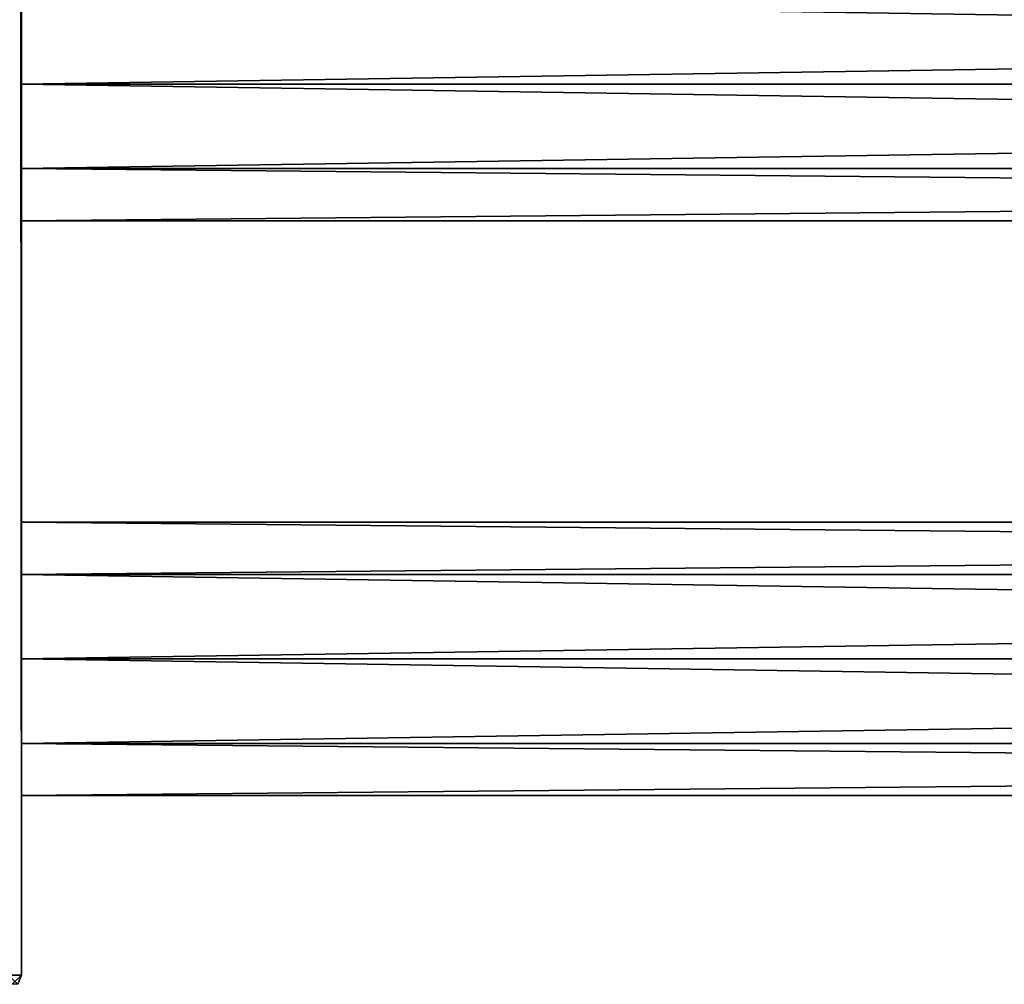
# Model space of a CAD drawing. Extents: x -250 to 250, y -697 to 625.
# Tile 17 of 256: x -210 to -135, y -619 to -545. Entities that reach past the tile are written whole.
import ezdxf

# ---------------------------------------------------------------- set-up
doc = ezdxf.new("R2010")
doc.units = 0
doc.header["$LTSCALE"] = 25.405557
for name, color, linetype in [('266', 7, 'CONTINUOUS'), ('267', 7, 'CONTINUOUS'), ('268', 7, 'CONTINUOUS'), ('269', 7, 'CONTINUOUS'), ('307', 7, 'CONTINUOUS'), ('310', 7, 'CONTINUOUS'), ('311', 7, 'CONTINUOUS'), ('321', 7, 'CONTINUOUS'), ('322', 7, 'CONTINUOUS'), ('323', 7, 'CONTINUOUS')]:
    doc.layers.add(name, color=color, linetype=linetype)

msp = doc.modelspace()

# ---------------------------------------------------------------- linework, layer by layer
at = {"layer": '266', "color": 7, "linetype": 'CONTINUOUS'}
for points in [[(210, -587.534, 8.899), (210, -583.538, 3.399), (-210, -587.534, 8.899), (210, -587.534, 8.899)], [(210, -583.538, 3.399), (210, -583.538, -3.399), (-210, -583.538, 3.399), (210, -583.538, 3.399)], [(210, -583.538, 3.399), (-210, -583.538, 3.399), (-210, -587.534, 8.899), (210, -583.538, 3.399)], [(210, -583.538, -3.399), (210, -587.534, -8.899), (-210, -583.538, -3.399), (210, -583.538, -3.399)], [(210, -583.538, -3.399), (-210, -583.538, -3.399), (-210, -583.538, 3.399), (210, -583.538, -3.399)], [(210, -587.534, -8.899), (-210, -587.534, -8.899), (-210, -583.538, -3.399), (210, -587.534, -8.899)], [(210, -587.534, -8.899), (210, -594, -11), (-210, -587.534, -8.899), (210, -587.534, -8.899)], [(210, -594, -11), (-210, -594, -11), (-210, -587.534, -8.899), (210, -594, -11)], [(210, -594, 11), (210, -587.534, 8.899), (-210, -594, 11), (210, -594, 11)], [(210, -587.534, 8.899), (-210, -587.534, 8.899), (-210, -594, 11), (210, -587.534, 8.899)]]:
    msp.add_3dface(points, dxfattribs=at)
at = {"layer": '267', "color": 7, "linetype": 'CONTINUOUS'}
for points in [[(210, -594, -11), (210, -600.466, -8.899), (-210, -594, -11), (210, -594, -11)], [(-210, -594, -11), (210, -600.466, -8.899), (-210, -600.466, -8.899), (-210, -594, -11)], [(210, -600.466, 8.899), (210, -594, 11), (-210, -600.466, 8.899), (210, -600.466, 8.899)], [(210, -594, 11), (-210, -594, 11), (-210, -600.466, 8.899), (210, -594, 11)], [(210, -600.466, -8.899), (210, -604.462, -3.399), (-210, -600.466, -8.899), (210, -600.466, -8.899)], [(210, -604.462, -3.399), (-210, -604.462, -3.399), (-210, -600.466, -8.899), (210, -604.462, -3.399)], [(210, -604.462, 3.399), (210, -600.466, 8.899), (-210, -604.462, 3.399), (210, -604.462, 3.399)], [(210, -600.466, 8.899), (-210, -600.466, 8.899), (-210, -604.462, 3.399), (210, -600.466, 8.899)], [(210, -604.462, -3.399), (210, -604.462, 3.399), (-210, -604.462, -3.399), (210, -604.462, -3.399)], [(210, -604.462, 3.399), (-210, -604.462, 3.399), (-210, -604.462, -3.399), (210, -604.462, 3.399)]]:
    msp.add_3dface(points, dxfattribs=at)
at = {"layer": '268', "color": 7, "linetype": 'CONTINUOUS'}
for points in [[(210, -543.534, -8.899), (210, -550, -11), (-210, -543.534, -8.899), (210, -543.534, -8.899)], [(210, -550, -11), (-210, -550, -11), (-210, -543.534, -8.899), (210, -550, -11)], [(210, -550, 11), (210, -543.534, 8.899), (-210, -550, 11), (210, -550, 11)], [(210, -543.534, 8.899), (-210, -543.534, 8.899), (-210, -550, 11), (210, -543.534, 8.899)]]:
    msp.add_3dface(points, dxfattribs=at)
at = {"layer": '269', "color": 7, "linetype": 'CONTINUOUS'}
for points in [[(210, -550, -11), (210, -556.466, -8.899), (-210, -550, -11), (210, -550, -11)], [(-210, -550, -11), (210, -556.466, -8.899), (-210, -556.466, -8.899), (-210, -550, -11)], [(210, -556.466, 8.899), (210, -550, 11), (-210, -556.466, 8.899), (210, -556.466, 8.899)], [(210, -550, 11), (-210, -550, 11), (-210, -556.466, 8.899), (210, -550, 11)], [(210, -556.466, -8.899), (210, -560.462, -3.399), (-210, -556.466, -8.899), (210, -556.466, -8.899)], [(210, -560.462, -3.399), (-210, -560.462, -3.399), (-210, -556.466, -8.899), (210, -560.462, -3.399)], [(210, -560.462, 3.399), (210, -556.466, 8.899), (-210, -560.462, 3.399), (210, -560.462, 3.399)], [(210, -556.466, 8.899), (-210, -556.466, 8.899), (-210, -560.462, 3.399), (210, -556.466, 8.899)], [(210, -560.462, -3.399), (210, -560.462, 3.399), (-210, -560.462, -3.399), (210, -560.462, -3.399)], [(210, -560.462, 3.399), (-210, -560.462, 3.399), (-210, -560.462, -3.399), (210, -560.462, 3.399)]]:
    msp.add_3dface(points, dxfattribs=at)
at = {"layer": '307', "color": 7, "linetype": 'CONTINUOUS'}
for points in [[(-210, 618.2, -11.5), (-210, -462, -11), (-210, -618.2, -11.5), (-210, 618.2, -11.5)], [(-210, -618.2, 11.5), (-210, 462, 11), (-210, 618.2, 11.5), (-210, -618.2, 11.5)], [(-210, -618.2, 11.5), (-210, 194.601, 10.462), (-210, 462, 11), (-210, -618.2, 11.5)], [(-210, 194.601, 10.462), (-210, -618.2, 11.5), (-210, 69.399, 10.462), (-210, 194.601, 10.462)], [(-210, 69.399, 10.462), (-210, -618.2, 11.5), (-210, 62.601, 10.462), (-210, 69.399, 10.462)], [(-210, -618.2, 11.5), (-210, 25.399, 10.462), (-210, 62.601, 10.462), (-210, -618.2, 11.5)], [(-210, 25.399, 10.462), (-210, -618.2, 11.5), (-210, 18.601, 10.462), (-210, 25.399, 10.462)], [(-210, -618.2, 11.5), (-210, -18.601, 10.462), (-210, 18.601, 10.462), (-210, -618.2, 11.5)], [(-210, -18.601, 10.462), (-210, -618.2, 11.5), (-210, -25.399, 10.462), (-210, -18.601, 10.462)], [(-210, -618.2, 11.5), (-210, -62.601, 10.462), (-210, -25.399, 10.462), (-210, -618.2, 11.5)], [(-210, -62.601, 10.462), (-210, -618.2, 11.5), (-210, -69.399, 10.462), (-210, -62.601, 10.462)], [(-210, -618.2, 11.5), (-210, -462, 11), (-210, -69.399, 10.462), (-210, -618.2, 11.5)], [(-210, -506, -11), (-210, -618.2, -11.5), (-210, -462, -11), (-210, -506, -11)], [(-210, -618.2, 11.5), (-210, -506, 11), (-210, -462, 11), (-210, -618.2, 11.5)], [(-210, -550, -11), (-210, -618.2, -11.5), (-210, -506, -11), (-210, -550, -11)], [(-210, -618.2, 11.5), (-210, -550, 11), (-210, -506, 11), (-210, -618.2, 11.5)], [(-210, -543.534, -8.899), (-210, -550, -11), (-210, -506, -11), (-210, -543.534, -8.899)], [(-210, -506, 11), (-210, -550, 11), (-210, -512.466, 8.899), (-210, -506, 11)], [(-210, -512.466, 8.899), (-210, -550, 11), (-210, -516.462, 3.399), (-210, -512.466, 8.899)], [(-210, -550, 11), (-210, -543.534, 8.899), (-210, -516.462, 3.399), (-210, -550, 11)], [(-210, -594, -11), (-210, -618.2, -11.5), (-210, -550, -11), (-210, -594, -11)], [(-210, -618.2, 11.5), (-210, -594, 11), (-210, -550, 11), (-210, -618.2, 11.5)], [(-210, -587.534, -8.899), (-210, -594, -11), (-210, -550, -11), (-210, -587.534, -8.899)], [(-210, -583.538, -3.399), (-210, -587.534, -8.899), (-210, -550, -11), (-210, -583.538, -3.399)], [(-210, -583.538, -3.399), (-210, -550, -11), (-210, -556.466, -8.899), (-210, -583.538, -3.399)], [(-210, -550, 11), (-210, -594, 11), (-210, -556.466, 8.899), (-210, -550, 11)], [(-210, -583.538, 3.399), (-210, -583.538, -3.399), (-210, -556.466, -8.899), (-210, -583.538, 3.399)], [(-210, -560.462, -3.399), (-210, -583.538, 3.399), (-210, -556.466, -8.899), (-210, -560.462, -3.399)], [(-210, -556.466, 8.899), (-210, -594, 11), (-210, -560.462, 3.399), (-210, -556.466, 8.899)], [(-210, -587.534, 8.899), (-210, -583.538, 3.399), (-210, -560.462, -3.399), (-210, -587.534, 8.899)], [(-210, -594, 11), (-210, -587.534, 8.899), (-210, -560.462, 3.399), (-210, -594, 11)], [(-210, -560.462, 3.399), (-210, -587.534, 8.899), (-210, -560.462, -3.399), (-210, -560.462, 3.399)], [(-210, -618.2, -11.5), (-210, -594, -11), (-210, -600.466, -8.899), (-210, -618.2, -11.5)], [(-210, -594, 11), (-210, -618.2, 11.5), (-210, -600.466, 8.899), (-210, -594, 11)], [(-210, -618.2, 11.5), (-210, -618.2, -11.5), (-210, -600.466, -8.899), (-210, -618.2, 11.5)], [(-210, -600.466, 8.899), (-210, -618.2, 11.5), (-210, -604.462, 3.399), (-210, -600.466, 8.899)], [(-210, -604.462, -3.399), (-210, -618.2, 11.5), (-210, -600.466, -8.899), (-210, -604.462, -3.399)], [(-210, -604.462, 3.399), (-210, -618.2, 11.5), (-210, -604.462, -3.399), (-210, -604.462, 3.399)]]:
    msp.add_3dface(points, dxfattribs=at)
at = {"layer": '310', "color": 7, "linetype": 'CONTINUOUS'}
for points in [[(-210, -618.2, 11.5), (-210, 618.2, 11.5), (-211.025, 618.2, 13.975), (-210, -618.2, 11.5)], [(-211.025, -618.2, 13.975), (-210, -618.2, 11.5), (-211.025, 618.2, 13.975), (-211.025, -618.2, 13.975)]]:
    msp.add_3dface(points, dxfattribs=at)
at = {"layer": '311', "color": 7, "linetype": 'CONTINUOUS'}
for points in [[(-210, 618.2, -11.5), (-210, -618.2, -11.5), (-211.025, -618.2, -13.975), (-210, 618.2, -11.5)], [(-210, 618.2, -11.5), (-211.025, -618.2, -13.975), (-211.025, 618.2, -13.975), (-210, 618.2, -11.5)]]:
    msp.add_3dface(points, dxfattribs=at)
at = {"layer": '321', "color": 7, "linetype": 'CONTINUOUS'}
for points in [[(-210, -618.2, -11.5), (-210, -618.2, 11.5), (-210.293, -618.907, 11.5), (-210, -618.2, -11.5)], [(-210.293, -618.907, -11.5), (-210, -618.2, -11.5), (-210.293, -618.907, 11.5), (-210.293, -618.907, -11.5)]]:
    msp.add_3dface(points, dxfattribs=at)
at = {"layer": '322', "color": 7, "linetype": 'CONTINUOUS'}
for points in [[(-211.025, -618.2, -13.975), (-210, -618.2, -11.5), (-210.723, -618.907, -13.104), (-211.025, -618.2, -13.975)], [(-210, -618.2, -11.5), (-210.293, -618.907, -11.5), (-210.723, -618.907, -13.104), (-210, -618.2, -11.5)]]:
    msp.add_3dface(points, dxfattribs=at)
at = {"layer": '323', "color": 7, "linetype": 'CONTINUOUS'}
msp.add_3dface([(-210.293, -618.907, 11.5), (-210, -618.2, 11.5), (-211.025, -618.2, 13.975), (-210.293, -618.907, 11.5)], dxfattribs=at)

doc.saveas('drawing.dxf')
